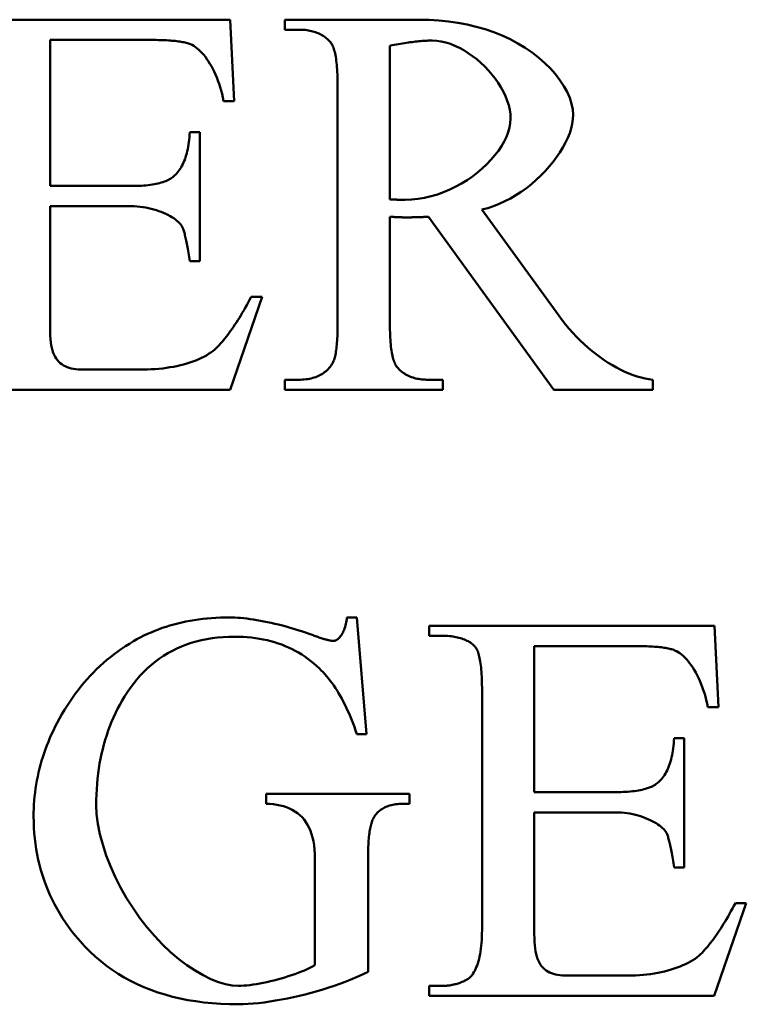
# Model space of a CAD drawing. Header units: millimetres. Extents: x 163 to 2699, y 224 to 730.
# Tile 16 of 168: x 217.87 to 220.81, y 451.11 to 455.1. Entities that reach past the tile are written whole.
import ezdxf

# ---------------------------------------------------------------- set-up
doc = ezdxf.new("R2010")
doc.units = ezdxf.units.MM
doc.layers.add('可見 (ISO)', color=7, linetype='Continuous', lineweight=50)

msp = doc.modelspace()

# ---------------------------------------------------------------- linework, layer by layer
at = {"layer": '可見 (ISO)'}
for p, q in [((217.5652, 455.1033), (218.7221, 455.1033)), ((218.7221, 455.1033), (218.738, 454.7736)), ((218.9427, 455.1033), (219.488, 455.1033)), ((218.9427, 455.0628), (218.9427, 455.1033)), ((218.999, 455.0628), (218.9427, 455.0628)), ((218.4035, 455.0212), (217.9917, 455.0212)), ((217.9917, 455.0212), (217.9917, 454.4293)), ((219.3691, 454.9979), (219.3691, 454.3741)), ((219.1571, 453.8692), (219.1571, 454.8373)), ((218.738, 454.7736), (218.6951, 454.7736)), ((218.5579, 454.6474), (218.5983, 454.6474)), ((218.5983, 454.6474), (218.5983, 454.1241)), ((217.9917, 454.4293), (218.3213, 454.4293)), ((217.9917, 454.3471), (217.9917, 453.8533)), ((218.3213, 454.3471), (217.9917, 454.3471)), ((219.3691, 454.3043), (219.3691, 453.8692)), ((220.0334, 453.6033), (219.5248, 454.3043)), ((219.7417, 454.3337), (220.053, 453.9035)), ((218.5983, 454.1241), (218.5579, 454.1241)), ((218.8508, 453.9795), (218.7209, 453.6033)), ((218.8066, 453.9795), (218.8508, 453.9795)), ((218.1155, 453.6854), (218.3704, 453.6854)), ((218.9427, 453.6437), (218.999, 453.6437)), ((218.9427, 453.6033), (218.9427, 453.6437)), ((219.5248, 453.6437), (219.5836, 453.6437)), ((219.5836, 453.6437), (219.5836, 453.6033)), ((220.4341, 453.6437), (220.4341, 453.6033)), ((218.7209, 453.6033), (217.5652, 453.6033)), ((219.5836, 453.6033), (218.9427, 453.6033)), ((220.4341, 453.6033), (220.0334, 453.6033)), ((219.1945, 452.6802), (219.235, 452.6802)), ((219.235, 452.6802), (219.2742, 452.2072)), ((219.5279, 452.6459), (220.6847, 452.6459)), ((219.5279, 452.6055), (219.5279, 452.6459)), ((220.6847, 452.6459), (220.7007, 452.3162)), ((219.5806, 452.6055), (219.5279, 452.6055)), ((220.3661, 452.5638), (219.9543, 452.5638)), ((219.9543, 452.5638), (219.9543, 451.9719)), ((219.7423, 451.4118), (219.7423, 452.3849)), ((220.7007, 452.3162), (220.6578, 452.3162)), ((219.2742, 452.2072), (219.235, 452.2072)), ((220.5205, 452.19), (220.561, 452.19)), ((220.561, 452.19), (220.561, 451.6667)), ((218.8673, 451.9645), (219.4482, 451.9645)), ((218.8673, 451.9241), (218.8673, 451.9645)), ((219.4482, 451.9645), (219.4482, 451.9241)), ((219.9543, 451.9719), (220.284, 451.9719)), ((219.4482, 451.9241), (219.42, 451.9241)), ((219.9543, 451.8898), (219.9543, 451.3959)), ((220.284, 451.8898), (219.9543, 451.8898)), ((219.0646, 451.2697), (219.0646, 451.7035)), ((219.2803, 451.7035), (219.2803, 451.2439)), ((220.561, 451.6667), (220.5205, 451.6667)), ((220.8134, 451.5221), (220.6835, 451.1459)), ((220.7693, 451.5221), (220.8134, 451.5221)), ((220.0781, 451.228), (220.333, 451.228)), ((219.5279, 451.1863), (219.5806, 451.1863)), ((219.5279, 451.1459), (219.5279, 451.1863)), ((220.6835, 451.1459), (219.5279, 451.1459))]:
    msp.add_line(p, q, dxfattribs=at)
at = {"layer": '可見 (ISO)', "flags": 128}
for points in [[(219.488, 455.1033), (219.5277, 455.1025), (219.567, 455.1003), (219.6059, 455.0964), (219.6442, 455.0909), (219.6819, 455.0838), (219.7187, 455.075), (219.7547, 455.0646), (219.7897, 455.0525), (219.8236, 455.0389), (219.8562, 455.0237), (219.8875, 455.007), (219.9173, 454.9889), (219.9455, 454.9696), (219.972, 454.9491), (219.9966, 454.9276), (220.0192, 454.9051), (220.0397, 454.882), (220.058, 454.8583), (220.0738, 454.8343), (220.0871, 454.8102), (220.0977, 454.7862), (220.1054, 454.7625), (220.1102, 454.7394), (220.1118, 454.7172)], [(219.1265, 455.0138), (219.1228, 455.0178), (219.1191, 455.0216), (219.1151, 455.0253), (219.111, 455.0288), (219.1068, 455.0321), (219.1024, 455.0353), (219.0979, 455.0382), (219.0933, 455.041), (219.0885, 455.0437), (219.0835, 455.0462), (219.0784, 455.0485), (219.0732, 455.0506), (219.0678, 455.0525), (219.0623, 455.0543), (219.0566, 455.0559), (219.0508, 455.0574), (219.0448, 455.0587), (219.0387, 455.0598), (219.0325, 455.0607), (219.0261, 455.0615), (219.0195, 455.0621), (219.0128, 455.0625), (219.006, 455.0628), (218.999, 455.0628)], [(218.5603, 455.004), (218.5565, 455.0054), (218.5525, 455.0068), (218.5482, 455.008), (218.5437, 455.0093), (218.5389, 455.0104), (218.534, 455.0115), (218.5287, 455.0126), (218.5233, 455.0135), (218.5176, 455.0145), (218.5116, 455.0153), (218.5055, 455.0161), (218.499, 455.0169), (218.4924, 455.0176), (218.4855, 455.0182), (218.4784, 455.0188), (218.471, 455.0193), (218.4634, 455.0197), (218.4555, 455.0201), (218.4474, 455.0204), (218.4391, 455.0207), (218.4306, 455.0209), (218.4218, 455.0211), (218.4127, 455.0211), (218.4035, 455.0212)], [(219.1571, 454.8373), (219.1571, 454.849), (219.1569, 454.8603), (219.1566, 454.8712), (219.1563, 454.8817), (219.1558, 454.8919), (219.1552, 454.9017), (219.1545, 454.9111), (219.1537, 454.9201), (219.1528, 454.9288), (219.1518, 454.9371), (219.1507, 454.945), (219.1495, 454.9525), (219.1481, 454.9597), (219.1467, 454.9665), (219.1452, 454.9729), (219.1435, 454.979), (219.1418, 454.9846), (219.1399, 454.9899), (219.1379, 454.9948), (219.1358, 454.9994), (219.1337, 455.0036), (219.1314, 455.0073), (219.129, 455.0108), (219.1265, 455.0138)], [(219.5407, 455.0187), (219.5353, 455.0187), (219.5298, 455.0186), (219.5241, 455.0184), (219.5182, 455.0181), (219.5122, 455.0178), (219.5061, 455.0174), (219.4998, 455.0169), (219.4933, 455.0164), (219.4867, 455.0158), (219.4799, 455.0151), (219.473, 455.0143), (219.4659, 455.0135), (219.4587, 455.0126), (219.4513, 455.0116), (219.4438, 455.0106), (219.4361, 455.0095), (219.4283, 455.0083), (219.4203, 455.007), (219.4122, 455.0057), (219.4039, 455.0043), (219.3954, 455.0028), (219.3868, 455.0012), (219.378, 454.9996), (219.3691, 454.9979)], [(219.8581, 454.7025), (219.8572, 454.7203), (219.8546, 454.7384), (219.8504, 454.7566), (219.8446, 454.7749), (219.8373, 454.7932), (219.8287, 454.8114), (219.8188, 454.8294), (219.8077, 454.8471), (219.7955, 454.8645), (219.7823, 454.8814), (219.7681, 454.8978), (219.7532, 454.9135), (219.7375, 454.9285), (219.7211, 454.9426), (219.7041, 454.9558), (219.6867, 454.9681), (219.6689, 454.9792), (219.6508, 454.9891), (219.6325, 454.9978), (219.614, 455.0051), (219.5955, 455.0109), (219.5771, 455.0152), (219.5588, 455.0178), (219.5407, 455.0187)], [(218.6951, 454.7736), (218.692, 454.7883), (218.6886, 454.8027), (218.6849, 454.8167), (218.6809, 454.8303), (218.6766, 454.8436), (218.672, 454.8565), (218.6672, 454.869), (218.6621, 454.881), (218.6568, 454.8926), (218.6513, 454.9038), (218.6456, 454.9145), (218.6397, 454.9247), (218.6336, 454.9344), (218.6274, 454.9436), (218.6211, 454.9522), (218.6146, 454.9603), (218.608, 454.9679), (218.6014, 454.9749), (218.5946, 454.9813), (218.5878, 454.9871), (218.581, 454.9923), (218.5741, 454.9969), (218.5672, 455.0008), (218.5603, 455.004)], [(219.4304, 454.3729), (219.4569, 454.3738), (219.4834, 454.3766), (219.5097, 454.3812), (219.5357, 454.3873), (219.5614, 454.3951), (219.5867, 454.4042), (219.6114, 454.4147), (219.6355, 454.4265), (219.6589, 454.4394), (219.6815, 454.4533), (219.7031, 454.4682), (219.7238, 454.4839), (219.7433, 454.5004), (219.7616, 454.5176), (219.7787, 454.5352), (219.7943, 454.5534), (219.8085, 454.5718), (219.8211, 454.5905), (219.832, 454.6094), (219.8411, 454.6283), (219.8484, 454.6472), (219.8537, 454.6659), (219.857, 454.6844), (219.8581, 454.7025)], [(220.1118, 454.7172), (220.1109, 454.6996), (220.1081, 454.6814), (220.1037, 454.6627), (220.0976, 454.6436), (220.0899, 454.6243), (220.0807, 454.6048), (220.07, 454.5851), (220.058, 454.5655), (220.0448, 454.546), (220.0303, 454.5267), (220.0147, 454.5077), (219.998, 454.4892), (219.9803, 454.4711), (219.9617, 454.4536), (219.9423, 454.4368), (219.9221, 454.4209), (219.9012, 454.4058), (219.8796, 454.3917), (219.8576, 454.3787), (219.8351, 454.3669), (219.8121, 454.3564), (219.7889, 454.3473), (219.7654, 454.3397), (219.7417, 454.3337)], [(218.4929, 454.4685), (218.4977, 454.4728), (218.5023, 454.4774), (218.5068, 454.4823), (218.5111, 454.4874), (218.5151, 454.4928), (218.519, 454.4985), (218.5227, 454.5045), (218.5263, 454.5107), (218.5296, 454.5172), (218.5328, 454.524), (218.5358, 454.531), (218.5386, 454.5383), (218.5412, 454.5459), (218.5436, 454.5538), (218.5459, 454.5619), (218.5479, 454.5703), (218.5498, 454.579), (218.5515, 454.588), (218.553, 454.5972), (218.5544, 454.6067), (218.5555, 454.6165), (218.5565, 454.6265), (218.5573, 454.6368), (218.5579, 454.6474)], [(218.3213, 454.4293), (218.3319, 454.4293), (218.3422, 454.4295), (218.3522, 454.4299), (218.3619, 454.4303), (218.3712, 454.431), (218.3803, 454.4317), (218.3891, 454.4326), (218.3976, 454.4336), (218.4058, 454.4348), (218.4137, 454.4361), (218.4213, 454.4375), (218.4286, 454.4391), (218.4356, 454.4408), (218.4423, 454.4426), (218.4487, 454.4446), (218.4548, 454.4467), (218.4606, 454.4489), (218.4661, 454.4513), (218.4713, 454.4538), (218.4762, 454.4565), (218.4808, 454.4593), (218.4852, 454.4622), (218.4892, 454.4653), (218.4929, 454.4685)], [(218.5272, 454.2638), (218.5243, 454.2687), (218.5206, 454.2737), (218.5163, 454.2787), (218.5113, 454.2836), (218.5057, 454.2885), (218.4995, 454.2934), (218.4928, 454.2982), (218.4856, 454.3029), (218.4778, 454.3074), (218.4696, 454.3118), (218.4609, 454.3161), (218.4519, 454.3202), (218.4424, 454.3241), (218.4326, 454.3277), (218.4225, 454.3311), (218.412, 454.3343), (218.4013, 454.3371), (218.3904, 454.3396), (218.3792, 454.3418), (218.3679, 454.3437), (218.3564, 454.3452), (218.3448, 454.3463), (218.3331, 454.3469), (218.3213, 454.3471)], [(219.3691, 454.3741), (219.3718, 454.3741), (219.3745, 454.3741), (219.3773, 454.3741), (219.3802, 454.374), (219.3832, 454.374), (219.3861, 454.3739), (219.3891, 454.3739), (219.3921, 454.3738), (219.3951, 454.3737), (219.3981, 454.3736), (219.401, 454.3736), (219.4039, 454.3735), (219.4068, 454.3734), (219.4095, 454.3733), (219.4122, 454.3733), (219.4148, 454.3732), (219.4173, 454.3731), (219.4196, 454.3731), (219.4218, 454.373), (219.4239, 454.373), (219.4258, 454.3729), (219.4275, 454.3729), (219.4291, 454.3729), (219.4304, 454.3729)], [(219.4341, 454.3018), (219.4322, 454.3018), (219.43, 454.3018), (219.4278, 454.3019), (219.4254, 454.3019), (219.4228, 454.302), (219.4201, 454.302), (219.4174, 454.3021), (219.4145, 454.3022), (219.4116, 454.3023), (219.4086, 454.3024), (219.4056, 454.3025), (219.4025, 454.3026), (219.3995, 454.3027), (219.3964, 454.3028), (219.3934, 454.3029), (219.3903, 454.3031), (219.3874, 454.3032), (219.3845, 454.3034), (219.3816, 454.3035), (219.3789, 454.3037), (219.3763, 454.3038), (219.3737, 454.304), (219.3714, 454.3041), (219.3691, 454.3043)], [(219.5248, 454.3043), (219.5201, 454.3041), (219.5155, 454.3039), (219.511, 454.3037), (219.5066, 454.3035), (219.5022, 454.3033), (219.498, 454.3032), (219.4938, 454.303), (219.4896, 454.3029), (219.4856, 454.3028), (219.4816, 454.3026), (219.4777, 454.3025), (219.4739, 454.3024), (219.4702, 454.3023), (219.4665, 454.3022), (219.4629, 454.3022), (219.4594, 454.3021), (219.456, 454.302), (219.4526, 454.302), (219.4493, 454.3019), (219.4461, 454.3019), (219.443, 454.3018), (219.44, 454.3018), (219.437, 454.3018), (219.4341, 454.3018)], [(218.5579, 454.1241), (218.5565, 454.1331), (218.5552, 454.1417), (218.5539, 454.1502), (218.5526, 454.1583), (218.5513, 454.1662), (218.55, 454.1737), (218.5487, 454.1811), (218.5474, 454.1881), (218.5461, 454.1949), (218.5448, 454.2014), (218.5435, 454.2076), (218.5422, 454.2136), (218.541, 454.2193), (218.5397, 454.2247), (218.5384, 454.2298), (218.5372, 454.2347), (218.5359, 454.2393), (218.5347, 454.2436), (218.5334, 454.2476), (218.5322, 454.2514), (218.5309, 454.2549), (218.5297, 454.2582), (218.5285, 454.2611), (218.5272, 454.2638)], [(218.6657, 453.7724), (218.6714, 453.7782), (218.6772, 453.7843), (218.6829, 453.7906), (218.6887, 453.7972), (218.6945, 453.804), (218.7002, 453.8111), (218.7061, 453.8184), (218.7119, 453.8259), (218.7177, 453.8337), (218.7235, 453.8417), (218.7294, 453.85), (218.7353, 453.8585), (218.7411, 453.8672), (218.747, 453.8762), (218.7529, 453.8855), (218.7588, 453.8949), (218.7648, 453.9047), (218.7707, 453.9146), (218.7767, 453.9248), (218.7826, 453.9353), (218.7886, 453.946), (218.7946, 453.9569), (218.8006, 453.9681), (218.8066, 453.9795)], [(220.053, 453.9035), (220.0665, 453.8853), (220.0805, 453.8675), (220.0949, 453.8503), (220.1097, 453.8337), (220.1248, 453.8177), (220.1403, 453.8023), (220.156, 453.7874), (220.1719, 453.7733), (220.1881, 453.7597), (220.2044, 453.7468), (220.2209, 453.7346), (220.2375, 453.7231), (220.2542, 453.7122), (220.271, 453.7021), (220.2878, 453.6927), (220.3045, 453.6841), (220.3212, 453.6762), (220.3378, 453.6691), (220.3543, 453.6628), (220.3707, 453.6573), (220.3869, 453.6527), (220.4029, 453.6488), (220.4186, 453.6458), (220.4341, 453.6437)], [(219.1338, 453.7062), (219.1357, 453.7092), (219.1376, 453.7126), (219.1393, 453.7163), (219.141, 453.7203), (219.1425, 453.7246), (219.144, 453.7293), (219.1454, 453.7343), (219.1468, 453.7396), (219.148, 453.7452), (219.1492, 453.7512), (219.1503, 453.7575), (219.1513, 453.7641), (219.1522, 453.7711), (219.1531, 453.7784), (219.1539, 453.786), (219.1545, 453.7939), (219.1551, 453.8022), (219.1557, 453.8108), (219.1561, 453.8197), (219.1565, 453.8289), (219.1568, 453.8385), (219.157, 453.8484), (219.1571, 453.8586), (219.1571, 453.8692)], [(219.3691, 453.8692), (219.3692, 453.8575), (219.3693, 453.8463), (219.3696, 453.8354), (219.37, 453.8248), (219.3705, 453.8147), (219.371, 453.8049), (219.3717, 453.7955), (219.3725, 453.7864), (219.3734, 453.7778), (219.3745, 453.7695), (219.3756, 453.7616), (219.3768, 453.754), (219.3781, 453.7468), (219.3796, 453.7401), (219.3811, 453.7336), (219.3828, 453.7276), (219.3845, 453.7219), (219.3864, 453.7166), (219.3883, 453.7117), (219.3904, 453.7072), (219.3926, 453.703), (219.3949, 453.6992), (219.3973, 453.6958), (219.3998, 453.6927)], [(217.9917, 453.8533), (217.9919, 453.8373), (217.9924, 453.8224), (217.9934, 453.8086), (217.9947, 453.7958), (217.9965, 453.7839), (217.9987, 453.7729), (218.0014, 453.7627), (218.0045, 453.7533), (218.008, 453.7446), (218.012, 453.7367), (218.0165, 453.7294), (218.0215, 453.7227), (218.0269, 453.7166), (218.0328, 453.7112), (218.0391, 453.7062), (218.0459, 453.7019), (218.0532, 453.698), (218.0608, 453.6947), (218.0689, 453.6919), (218.0775, 453.6896), (218.0864, 453.6877), (218.0957, 453.6864), (218.1054, 453.6857), (218.1155, 453.6854)], [(218.3704, 453.6854), (218.3862, 453.6856), (218.4019, 453.6861), (218.4175, 453.687), (218.4328, 453.6883), (218.448, 453.6898), (218.4629, 453.6917), (218.4775, 453.694), (218.4919, 453.6965), (218.5059, 453.6993), (218.5197, 453.7025), (218.533, 453.7059), (218.5461, 453.7096), (218.5587, 453.7136), (218.5709, 453.7178), (218.5827, 453.7222), (218.594, 453.727), (218.6049, 453.7319), (218.6152, 453.7371), (218.6251, 453.7425), (218.6344, 453.7481), (218.6431, 453.7539), (218.6513, 453.7599), (218.6588, 453.766), (218.6657, 453.7724)], [(218.999, 453.6437), (219.0068, 453.6438), (219.0144, 453.6442), (219.0218, 453.6447), (219.029, 453.6455), (219.036, 453.6464), (219.0429, 453.6476), (219.0495, 453.649), (219.056, 453.6507), (219.0622, 453.6525), (219.0683, 453.6546), (219.0742, 453.6568), (219.0799, 453.6593), (219.0854, 453.6621), (219.0908, 453.665), (219.0959, 453.6681), (219.1009, 453.6715), (219.1057, 453.6751), (219.1103, 453.6789), (219.1146, 453.6829), (219.1189, 453.6871), (219.1229, 453.6916), (219.1267, 453.6962), (219.1304, 453.7011), (219.1338, 453.7062)], [(219.3998, 453.6927), (219.4033, 453.6887), (219.407, 453.6849), (219.4108, 453.6812), (219.4148, 453.6778), (219.4189, 453.6744), (219.4232, 453.6713), (219.4276, 453.6683), (219.4322, 453.6655), (219.4369, 453.6629), (219.4417, 453.6604), (219.4467, 453.6581), (219.4519, 453.656), (219.4571, 453.654), (219.4626, 453.6522), (219.4681, 453.6506), (219.4738, 453.6492), (219.4797, 453.6479), (219.4857, 453.6468), (219.4919, 453.6458), (219.4982, 453.6451), (219.5046, 453.6445), (219.5112, 453.6441), (219.5179, 453.6438), (219.5248, 453.6437)], [(218.3293, 452.5834), (218.3432, 452.5913), (218.3573, 452.5989), (218.3716, 452.6061), (218.3861, 452.613), (218.4008, 452.6195), (218.4157, 452.6258), (218.4309, 452.6316), (218.4462, 452.6372), (218.4617, 452.6424), (218.4774, 452.6473), (218.4934, 452.6518), (218.5095, 452.656), (218.5258, 452.6599), (218.5424, 452.6634), (218.5591, 452.6666), (218.5761, 452.6695), (218.5932, 452.672), (218.6106, 452.6742), (218.6282, 452.676), (218.6459, 452.6775), (218.6639, 452.6787), (218.6821, 452.6795), (218.7005, 452.68), (218.7191, 452.6802)], [(218.7191, 452.6802), (218.7296, 452.6801), (218.7406, 452.6797), (218.7521, 452.679), (218.7641, 452.678), (218.7765, 452.6768), (218.7893, 452.6753), (218.8025, 452.6735), (218.816, 452.6715), (218.8298, 452.6693), (218.844, 452.6668), (218.8584, 452.664), (218.873, 452.6611), (218.8878, 452.6578), (218.9029, 452.6544), (218.9181, 452.6507), (218.9334, 452.6468), (218.9488, 452.6427), (218.9643, 452.6383), (218.9798, 452.6338), (218.9954, 452.629), (219.0109, 452.624), (219.0265, 452.6189), (219.0419, 452.6135), (219.0573, 452.6079)], [(219.1406, 452.5846), (219.1433, 452.5848), (219.146, 452.5854), (219.1488, 452.5864), (219.1516, 452.5878), (219.1544, 452.5895), (219.1573, 452.5916), (219.1602, 452.5941), (219.163, 452.5969), (219.1659, 452.6), (219.1686, 452.6034), (219.1714, 452.6072), (219.174, 452.6113), (219.1766, 452.6156), (219.179, 452.6203), (219.1814, 452.6252), (219.1836, 452.6304), (219.1856, 452.6358), (219.1875, 452.6415), (219.1892, 452.6474), (219.1907, 452.6536), (219.192, 452.6599), (219.1931, 452.6665), (219.194, 452.6733), (219.1945, 452.6802)], [(218.0205, 452.2525), (218.0301, 452.2703), (218.0399, 452.2878), (218.05, 452.3049), (218.0604, 452.3216), (218.0711, 452.338), (218.0821, 452.3541), (218.0934, 452.3698), (218.1049, 452.3851), (218.1168, 452.4001), (218.1289, 452.4148), (218.1414, 452.4291), (218.1541, 452.4431), (218.1671, 452.4567), (218.1804, 452.47), (218.194, 452.4829), (218.2079, 452.4954), (218.2221, 452.5076), (218.2365, 452.5195), (218.2513, 452.531), (218.2663, 452.5422), (218.2816, 452.553), (218.2972, 452.5635), (218.3131, 452.5736), (218.3293, 452.5834)], [(218.7399, 452.6018), (218.7162, 452.6014), (218.693, 452.6002), (218.6703, 452.5982), (218.6481, 452.5955), (218.6264, 452.5919), (218.6051, 452.5876), (218.5843, 452.5825), (218.564, 452.5766), (218.5441, 452.5699), (218.5247, 452.5624), (218.5059, 452.5542), (218.4874, 452.5451), (218.4695, 452.5353), (218.452, 452.5246), (218.435, 452.5132), (218.4185, 452.501), (218.4025, 452.488), (218.3869, 452.4743), (218.3719, 452.4597), (218.3573, 452.4443), (218.3431, 452.4282), (218.3295, 452.4113), (218.3163, 452.3936), (218.3036, 452.3751)], [(219.083, 452.4731), (219.0718, 452.4836), (219.0602, 452.4937), (219.0484, 452.5033), (219.0364, 452.5124), (219.0241, 452.5211), (219.0115, 452.5294), (218.9986, 452.5372), (218.9855, 452.5446), (218.9722, 452.5515), (218.9585, 452.558), (218.9446, 452.564), (218.9304, 452.5696), (218.916, 452.5747), (218.9013, 452.5794), (218.8864, 452.5837), (218.8711, 452.5875), (218.8557, 452.5908), (218.8399, 452.5937), (218.8239, 452.5962), (218.8076, 452.5982), (218.7911, 452.5998), (218.7743, 452.6009), (218.7572, 452.6016), (218.7399, 452.6018)], [(219.0573, 452.6079), (219.0624, 452.606), (219.0674, 452.6042), (219.0723, 452.6024), (219.077, 452.6008), (219.0815, 452.5992), (219.0859, 452.5977), (219.0902, 452.5963), (219.0943, 452.595), (219.0983, 452.5937), (219.1021, 452.5925), (219.1058, 452.5915), (219.1094, 452.5904), (219.1128, 452.5895), (219.116, 452.5887), (219.1191, 452.5879), (219.1221, 452.5872), (219.1249, 452.5866), (219.1276, 452.5861), (219.1301, 452.5856), (219.1325, 452.5853), (219.1348, 452.585), (219.1369, 452.5848), (219.1388, 452.5847), (219.1406, 452.5846)], [(219.7141, 452.5613), (219.7107, 452.5649), (219.707, 452.5684), (219.7032, 452.5717), (219.6992, 452.5748), (219.695, 452.5778), (219.6906, 452.5806), (219.6861, 452.5833), (219.6813, 452.5858), (219.6764, 452.5882), (219.6713, 452.5904), (219.666, 452.5925), (219.6605, 452.5944), (219.6549, 452.5962), (219.649, 452.5978), (219.643, 452.5993), (219.6368, 452.6006), (219.6304, 452.6017), (219.6238, 452.6027), (219.6171, 452.6035), (219.6102, 452.6042), (219.603, 452.6048), (219.5957, 452.6051), (219.5882, 452.6054), (219.5806, 452.6055)], [(219.7423, 452.3849), (219.7423, 452.3966), (219.7421, 452.408), (219.7419, 452.419), (219.7416, 452.4296), (219.7411, 452.4398), (219.7406, 452.4497), (219.7399, 452.4591), (219.7392, 452.4682), (219.7384, 452.4769), (219.7374, 452.4852), (219.7364, 452.4931), (219.7353, 452.5007), (219.7341, 452.5078), (219.7327, 452.5146), (219.7313, 452.521), (219.7298, 452.527), (219.7282, 452.5327), (219.7265, 452.5379), (219.7247, 452.5428), (219.7228, 452.5472), (219.7208, 452.5513), (219.7186, 452.5551), (219.7165, 452.5584), (219.7141, 452.5613)], [(220.523, 452.5466), (220.5192, 452.548), (220.5151, 452.5494), (220.5109, 452.5507), (220.5064, 452.5519), (220.5016, 452.553), (220.4966, 452.5541), (220.4914, 452.5552), (220.4859, 452.5562), (220.4802, 452.5571), (220.4743, 452.558), (220.4681, 452.5588), (220.4617, 452.5595), (220.455, 452.5602), (220.4481, 452.5608), (220.441, 452.5614), (220.4336, 452.5619), (220.426, 452.5623), (220.4182, 452.5627), (220.4101, 452.563), (220.4018, 452.5633), (220.3932, 452.5635), (220.3844, 452.5637), (220.3754, 452.5638), (220.3661, 452.5638)], [(220.6578, 452.3162), (220.6547, 452.3309), (220.6513, 452.3453), (220.6476, 452.3593), (220.6435, 452.373), (220.6392, 452.3862), (220.6346, 452.3991), (220.6298, 452.4116), (220.6247, 452.4236), (220.6194, 452.4352), (220.6139, 452.4464), (220.6082, 452.4571), (220.6023, 452.4673), (220.5963, 452.477), (220.5901, 452.4862), (220.5837, 452.4948), (220.5773, 452.503), (220.5707, 452.5105), (220.564, 452.5175), (220.5573, 452.5239), (220.5505, 452.5297), (220.5436, 452.5349), (220.5368, 452.5395), (220.5299, 452.5434), (220.523, 452.5466)], [(219.235, 452.2072), (219.23, 452.2217), (219.2249, 452.236), (219.2197, 452.2499), (219.2144, 452.2636), (219.209, 452.2769), (219.2034, 452.29), (219.1977, 452.3027), (219.192, 452.3151), (219.186, 452.3273), (219.18, 452.3391), (219.1739, 452.3507), (219.1676, 452.3619), (219.1612, 452.3728), (219.1547, 452.3834), (219.1481, 452.3938), (219.1413, 452.4038), (219.1344, 452.4135), (219.1274, 452.4229), (219.1203, 452.432), (219.1131, 452.4409), (219.1058, 452.4494), (219.0983, 452.4576), (219.0907, 452.4655), (219.083, 452.4731)], [(218.3036, 452.3751), (218.2934, 452.359), (218.2836, 452.3427), (218.2743, 452.3261), (218.2654, 452.3093), (218.257, 452.2922), (218.2489, 452.2749), (218.2413, 452.2573), (218.2342, 452.2394), (218.2274, 452.2213), (218.2211, 452.203), (218.2153, 452.1844), (218.2099, 452.1655), (218.2049, 452.1464), (218.2003, 452.127), (218.1962, 452.1074), (218.1925, 452.0875), (218.1892, 452.0673), (218.1864, 452.0469), (218.184, 452.0263), (218.1821, 452.0054), (218.1806, 451.9842), (218.1795, 451.9628), (218.1788, 451.9411), (218.1786, 451.9192)], [(217.9249, 451.8726), (217.9251, 451.8891), (217.9256, 451.9056), (217.9264, 451.922), (217.9276, 451.9383), (217.9291, 451.9546), (217.9309, 451.9708), (217.9331, 451.987), (217.9356, 452.0031), (217.9384, 452.0191), (217.9415, 452.0351), (217.945, 452.051), (217.9488, 452.0669), (217.953, 452.0827), (217.9575, 452.0984), (217.9623, 452.1141), (217.9674, 452.1297), (217.9729, 452.1453), (217.9787, 452.1608), (217.9848, 452.1762), (217.9913, 452.1916), (217.9981, 452.2069), (218.0053, 452.2222), (218.0127, 452.2374), (218.0205, 452.2525)], [(220.4556, 452.0111), (220.4604, 452.0154), (220.465, 452.02), (220.4695, 452.0249), (220.4737, 452.03), (220.4778, 452.0354), (220.4817, 452.0411), (220.4854, 452.0471), (220.4889, 452.0533), (220.4923, 452.0598), (220.4954, 452.0666), (220.4984, 452.0736), (220.5012, 452.0809), (220.5038, 452.0885), (220.5063, 452.0964), (220.5085, 452.1045), (220.5106, 452.1129), (220.5125, 452.1216), (220.5142, 452.1306), (220.5157, 452.1398), (220.517, 452.1493), (220.5182, 452.1591), (220.5191, 452.1691), (220.5199, 452.1794), (220.5205, 452.19)], [(220.284, 451.9719), (220.2946, 451.9719), (220.3049, 451.9721), (220.3148, 451.9725), (220.3245, 451.973), (220.3339, 451.9736), (220.343, 451.9743), (220.3518, 451.9752), (220.3603, 451.9762), (220.3684, 451.9774), (220.3763, 451.9787), (220.3839, 451.9801), (220.3912, 451.9817), (220.3982, 451.9834), (220.4049, 451.9852), (220.4113, 451.9872), (220.4174, 451.9893), (220.4233, 451.9916), (220.4288, 451.9939), (220.434, 451.9965), (220.4389, 451.9991), (220.4435, 452.0019), (220.4478, 452.0048), (220.4518, 452.0079), (220.4556, 452.0111)], [(218.1786, 451.9192), (218.1803, 451.8821), (218.1854, 451.8426), (218.1936, 451.8013), (218.2049, 451.7588), (218.2192, 451.7153), (218.2362, 451.6715), (218.2557, 451.6278), (218.2777, 451.5845), (218.3019, 451.5421), (218.328, 451.5009), (218.356, 451.4612), (218.3854, 451.4233), (218.4161, 451.3875), (218.4479, 451.3541), (218.4803, 451.3233), (218.5133, 451.2952), (218.5464, 451.2701), (218.5793, 451.2481), (218.6117, 451.2294), (218.6434, 451.2139), (218.6738, 451.2018), (218.7028, 451.1932), (218.7298, 451.1881), (218.7546, 451.1863)], [(219.0646, 451.7035), (219.0643, 451.722), (219.0632, 451.7397), (219.0614, 451.7564), (219.0589, 451.7723), (219.0556, 451.7874), (219.0516, 451.8016), (219.0469, 451.8149), (219.0415, 451.8275), (219.0354, 451.8393), (219.0285, 451.8502), (219.021, 451.8604), (219.0128, 451.8699), (219.0039, 451.8785), (218.9944, 451.8864), (218.9842, 451.8935), (218.9734, 451.8999), (218.962, 451.9056), (218.95, 451.9105), (218.9375, 451.9146), (218.9244, 451.918), (218.9108, 451.9207), (218.8968, 451.9226), (218.8823, 451.9237), (218.8673, 451.9241)], [(219.42, 451.9241), (219.413, 451.924), (219.4061, 451.9237), (219.3994, 451.9232), (219.3929, 451.9225), (219.3866, 451.9216), (219.3805, 451.9205), (219.3746, 451.9192), (219.3688, 451.9177), (219.3633, 451.916), (219.3579, 451.9141), (219.3527, 451.912), (219.3477, 451.9097), (219.3429, 451.9072), (219.3383, 451.9045), (219.3339, 451.9016), (219.3296, 451.8985), (219.3256, 451.8952), (219.3217, 451.8917), (219.318, 451.888), (219.3145, 451.8841), (219.3112, 451.88), (219.3081, 451.8757), (219.3051, 451.8712), (219.3024, 451.8665)], [(218.0941, 451.3898), (218.0803, 451.4073), (218.067, 451.4251), (218.0544, 451.4432), (218.0424, 451.4614), (218.0309, 451.4798), (218.0201, 451.4985), (218.0098, 451.5174), (218.0001, 451.5366), (217.991, 451.5559), (217.9825, 451.5755), (217.9746, 451.5953), (217.9672, 451.6153), (217.9605, 451.6355), (217.9543, 451.6559), (217.9487, 451.6766), (217.9437, 451.6975), (217.9393, 451.7186), (217.9355, 451.74), (217.9323, 451.7615), (217.9296, 451.7833), (217.9276, 451.8053), (217.9261, 451.8275), (217.9252, 451.8499), (217.9249, 451.8726)], [(219.3024, 451.8665), (219.3006, 451.8629), (219.2989, 451.859), (219.2972, 451.8548), (219.2956, 451.8504), (219.2941, 451.8457), (219.2927, 451.8407), (219.2914, 451.8354), (219.2901, 451.8299), (219.2889, 451.824), (219.2878, 451.8179), (219.2868, 451.8116), (219.2858, 451.8049), (219.285, 451.798), (219.2842, 451.7908), (219.2834, 451.7833), (219.2828, 451.7755), (219.2822, 451.7675), (219.2817, 451.7592), (219.2813, 451.7506), (219.2809, 451.7417), (219.2807, 451.7326), (219.2805, 451.7232), (219.2804, 451.7135), (219.2803, 451.7035)], [(220.4899, 451.8064), (220.4869, 451.8114), (220.4833, 451.8163), (220.4789, 451.8213), (220.474, 451.8262), (220.4684, 451.8311), (220.4622, 451.836), (220.4555, 451.8408), (220.4482, 451.8455), (220.4405, 451.85), (220.4323, 451.8545), (220.4236, 451.8587), (220.4145, 451.8628), (220.4051, 451.8667), (220.3953, 451.8703), (220.3851, 451.8737), (220.3747, 451.8769), (220.364, 451.8797), (220.3531, 451.8823), (220.3419, 451.8845), (220.3306, 451.8863), (220.3191, 451.8878), (220.3075, 451.8889), (220.2958, 451.8895), (220.284, 451.8898)], [(220.5205, 451.6667), (220.5192, 451.6757), (220.5179, 451.6844), (220.5166, 451.6928), (220.5152, 451.7009), (220.5139, 451.7088), (220.5126, 451.7164), (220.5113, 451.7237), (220.51, 451.7307), (220.5087, 451.7375), (220.5075, 451.744), (220.5062, 451.7502), (220.5049, 451.7562), (220.5036, 451.7619), (220.5024, 451.7673), (220.5011, 451.7724), (220.4998, 451.7773), (220.4986, 451.7819), (220.4973, 451.7862), (220.4961, 451.7903), (220.4948, 451.794), (220.4936, 451.7975), (220.4923, 451.8008), (220.4911, 451.8037), (220.4899, 451.8064)], [(220.6284, 451.315), (220.6341, 451.3209), (220.6398, 451.3269), (220.6456, 451.3333), (220.6513, 451.3398), (220.6571, 451.3466), (220.6629, 451.3537), (220.6687, 451.361), (220.6745, 451.3685), (220.6804, 451.3763), (220.6862, 451.3843), (220.692, 451.3926), (220.6979, 451.4011), (220.7038, 451.4099), (220.7097, 451.4188), (220.7156, 451.4281), (220.7215, 451.4376), (220.7274, 451.4473), (220.7334, 451.4572), (220.7393, 451.4675), (220.7453, 451.4779), (220.7513, 451.4886), (220.7573, 451.4995), (220.7633, 451.5107), (220.7693, 451.5221)], [(218.7546, 451.1116), (218.7187, 451.1121), (218.6835, 451.1135), (218.6491, 451.1159), (218.6154, 451.1193), (218.5824, 451.1237), (218.5502, 451.129), (218.5186, 451.1352), (218.4878, 451.1425), (218.4578, 451.1507), (218.4284, 451.1599), (218.3998, 451.17), (218.3719, 451.1811), (218.3448, 451.1932), (218.3183, 451.2062), (218.2926, 451.2202), (218.2677, 451.2352), (218.2434, 451.2512), (218.2199, 451.2681), (218.1971, 451.2859), (218.175, 451.3048), (218.1537, 451.3246), (218.1331, 451.3453), (218.1132, 451.3671), (218.0941, 451.3898)], [(219.6811, 451.2121), (219.6855, 451.2146), (219.6897, 451.2178), (219.6939, 451.2214), (219.6979, 451.2256), (219.7019, 451.2303), (219.7056, 451.2355), (219.7093, 451.2413), (219.7127, 451.2475), (219.7161, 451.2543), (219.7192, 451.2615), (219.7222, 451.2693), (219.725, 451.2775), (219.7277, 451.2862), (219.7301, 451.2954), (219.7323, 451.305), (219.7343, 451.3151), (219.7362, 451.3257), (219.7378, 451.3367), (219.7391, 451.3481), (219.7403, 451.36), (219.7412, 451.3723), (219.7418, 451.3851), (219.7422, 451.3982), (219.7423, 451.4118)], [(219.9543, 451.3959), (219.9545, 451.3799), (219.9551, 451.3651), (219.956, 451.3513), (219.9574, 451.3384), (219.9592, 451.3265), (219.9614, 451.3155), (219.964, 451.3053), (219.9671, 451.2959), (219.9707, 451.2872), (219.9747, 451.2793), (219.9792, 451.272), (219.9841, 451.2653), (219.9896, 451.2592), (219.9954, 451.2538), (220.0018, 451.2489), (220.0086, 451.2445), (220.0158, 451.2406), (220.0235, 451.2373), (220.0316, 451.2345), (220.0401, 451.2322), (220.0491, 451.2304), (220.0584, 451.2291), (220.0681, 451.2283), (220.0781, 451.228)], [(220.333, 451.228), (220.3489, 451.2282), (220.3646, 451.2287), (220.3801, 451.2296), (220.3955, 451.2309), (220.4106, 451.2325), (220.4255, 451.2344), (220.4402, 451.2366), (220.4545, 451.2391), (220.4686, 451.242), (220.4823, 451.2451), (220.4957, 451.2485), (220.5087, 451.2522), (220.5214, 451.2562), (220.5336, 451.2604), (220.5454, 451.2649), (220.5567, 451.2696), (220.5676, 451.2745), (220.5779, 451.2797), (220.5877, 451.2851), (220.597, 451.2907), (220.6058, 451.2965), (220.6139, 451.3025), (220.6215, 451.3087), (220.6284, 451.315)], [(218.7546, 451.1863), (218.7654, 451.1866), (218.7768, 451.1872), (218.7889, 451.1882), (218.8015, 451.1896), (218.8145, 451.1914), (218.828, 451.1935), (218.8418, 451.1959), (218.8559, 451.1987), (218.8702, 451.2017), (218.8847, 451.205), (218.8992, 451.2086), (218.9138, 451.2124), (218.9282, 451.2164), (218.9426, 451.2206), (218.9567, 451.225), (218.9706, 451.2295), (218.9842, 451.2342), (218.9974, 451.2391), (219.0101, 451.244), (219.0224, 451.249), (219.034, 451.2541), (219.0449, 451.2593), (219.0552, 451.2645), (219.0646, 451.2697)], [(219.2803, 451.2439), (219.2638, 451.2354), (219.2461, 451.2269), (219.2273, 451.2185), (219.2076, 451.2103), (219.187, 451.2022), (219.1656, 451.1943), (219.1435, 451.1866), (219.1209, 451.1791), (219.0977, 451.1719), (219.0742, 451.165), (219.0503, 451.1583), (219.0262, 451.152), (219.002, 451.1461), (218.9777, 451.1405), (218.9536, 451.1354), (218.9296, 451.1306), (218.9058, 451.1264), (218.8824, 451.1226), (218.8594, 451.1193), (218.837, 451.1166), (218.8152, 451.1145), (218.7942, 451.1129), (218.7739, 451.1119), (218.7546, 451.1116)], [(219.5806, 451.1863), (219.5851, 451.1864), (219.5895, 451.1865), (219.5939, 451.1867), (219.5983, 451.1871), (219.6027, 451.1875), (219.6071, 451.1879), (219.6114, 451.1885), (219.6157, 451.1892), (219.62, 451.19), (219.6242, 451.1908), (219.6285, 451.1917), (219.6327, 451.1928), (219.6368, 451.1939), (219.641, 451.1951), (219.6451, 451.1964), (219.6492, 451.1978), (219.6533, 451.1992), (219.6573, 451.2008), (219.6613, 451.2025), (219.6653, 451.2042), (219.6693, 451.206), (219.6732, 451.208), (219.6772, 451.21), (219.6811, 451.2121)]]:
    msp.add_lwpolyline(points, dxfattribs=at)

doc.saveas('drawing.dxf')
